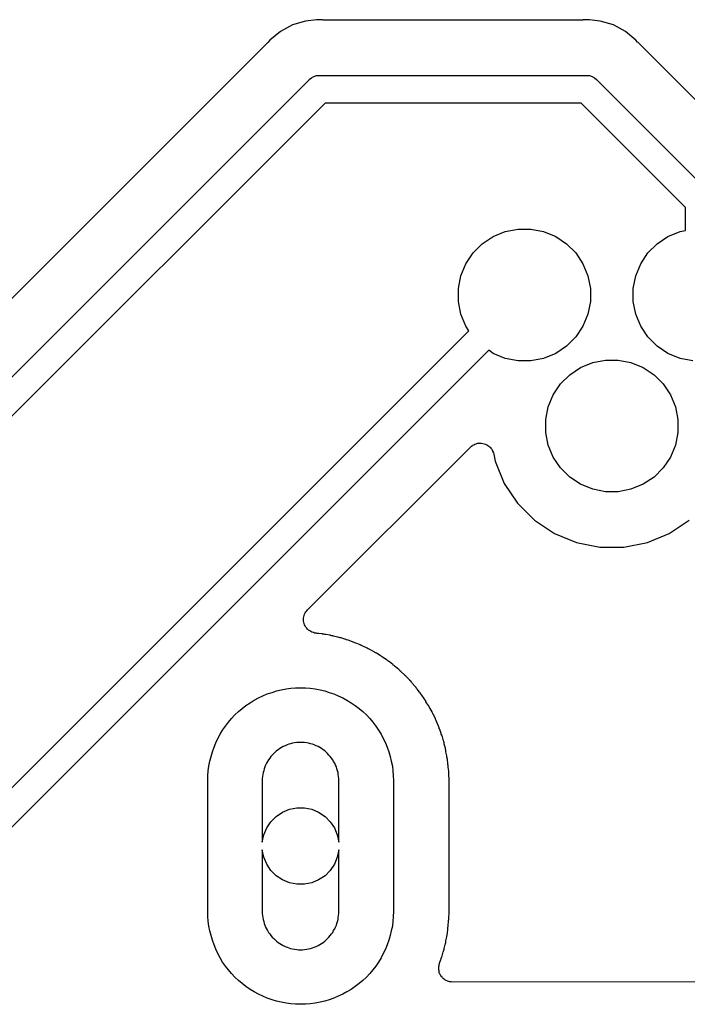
# Model space of a CAD drawing. Extents: x 2.6 to 14.5, y -8.4 to -1.4.
# Tile 28 of 43: x 11.755 to 11.996, y -8.407 to -8.052. Entities that reach past the tile are written whole.
import ezdxf

# ---------------------------------------------------------------- set-up
doc = ezdxf.new("R2010")
doc.units = 0
doc.header["$MEASUREMENT"] = 0
doc.layers.add('BLACK', color=7, linetype='CONTINUOUS')

msp = doc.modelspace()

# ---------------------------------------------------------------- linework, layer by layer
at = {"layer": 'BLACK', "linetype": 'CONTINUOUS'}
for p, q in [((11.8581, -8.05236), (11.8534, -8.05379)), ((11.862, -8.05198), (11.8581, -8.05236)), ((11.863, -8.05188), (11.862, -8.05198)), ((11.862, -8.05198), (11.862, -8.05198)), ((11.864, -8.05198), (11.863, -8.05188)), ((11.8642, -8.05198), (11.864, -8.05198)), ((11.8644, -8.052), (11.8642, -8.05198)), ((11.8645, -8.052), (11.8644, -8.052)), ((11.958, -8.052), (11.8645, -8.052)), ((11.9582, -8.05198), (11.958, -8.052)), ((11.9584, -8.05198), (11.9582, -8.05198)), ((11.9585, -8.05198), (11.9584, -8.05198)), ((11.9594, -8.05188), (11.9585, -8.05198)), ((11.9604, -8.05198), (11.9594, -8.05188)), ((11.9643, -8.05236), (11.9604, -8.05198)), ((11.9604, -8.05198), (11.9604, -8.05198)), ((11.9691, -8.05379), (11.9643, -8.05236)), ((11.849, -8.05611), (11.8452, -8.05924)), ((11.8534, -8.05379), (11.849, -8.05611)), ((11.9734, -8.05611), (11.9691, -8.05379)), ((11.9772, -8.05924), (11.9734, -8.05611)), ((11.8452, -8.05924), (11.8446, -8.06)), ((11.9778, -8.06), (11.9772, -8.05924)), ((11.8443, -8.06036), (11.5641, -8.34054)), ((11.8444, -8.0602), (11.8443, -8.06036)), ((11.8446, -8.06005), (11.8444, -8.0602)), ((11.8446, -8.06), (11.8446, -8.06005)), ((11.978, -8.06015), (11.9778, -8.06)), ((11.9781, -8.06031), (11.978, -8.06015)), ((11.9782, -8.06036), (11.9781, -8.06031)), ((12.0166, -8.09883), (11.9782, -8.06036)), ((11.5709, -8.362), (11.8593, -8.07364)), ((11.8593, -8.07364), (11.8594, -8.07345)), ((11.8594, -8.07345), (11.8602, -8.07282)), ((11.8602, -8.07282), (11.8611, -8.07236)), ((11.8611, -8.07236), (11.862, -8.07207)), ((11.862, -8.07207), (11.863, -8.07198)), ((11.863, -8.07198), (11.8632, -8.072)), ((11.8632, -8.072), (11.9592, -8.072)), ((11.9592, -8.072), (11.9594, -8.07198)), ((11.9594, -8.07198), (11.9597, -8.072)), ((11.9597, -8.072), (11.9604, -8.07207)), ((11.9604, -8.07207), (11.9614, -8.07236)), ((11.9614, -8.07236), (11.9622, -8.07282)), ((11.9622, -8.07282), (11.963, -8.07345)), ((11.963, -8.07345), (11.9632, -8.07364)), ((11.9632, -8.07364), (12.0034, -8.11384)), ((11.8651, -8.082), (11.5767, -8.37036)), ((11.9574, -8.082), (11.8651, -8.082)), ((11.995, -8.11962), (11.9574, -8.082)), ((11.995, -8.12793), (11.995, -8.11962)), ((11.9218, -8.13271), (11.9257, -8.13011)), ((11.9257, -8.13011), (11.9301, -8.12832)), ((11.9301, -8.12832), (11.9347, -8.1274)), ((11.9347, -8.1274), (11.9393, -8.1274)), ((11.9393, -8.1274), (11.9439, -8.12832)), ((11.9439, -8.12832), (11.9483, -8.13011)), ((11.9483, -8.13011), (11.9522, -8.13271)), ((11.9848, -8.13271), (11.9887, -8.13011)), ((11.9887, -8.13011), (11.9931, -8.12832)), ((11.9931, -8.12832), (11.995, -8.12793)), ((11.9185, -8.13602), (11.9218, -8.13271)), ((11.9522, -8.13271), (11.9555, -8.13602)), ((11.9815, -8.13602), (11.9848, -8.13271)), ((11.9159, -8.13992), (11.9185, -8.13602)), ((11.9555, -8.13602), (11.9581, -8.13992)), ((11.9789, -8.13992), (11.9815, -8.13602)), ((11.9141, -8.14424), (11.9159, -8.13992)), ((11.9581, -8.13992), (11.9599, -8.14424)), ((11.9771, -8.14424), (11.9789, -8.13992)), ((11.9132, -8.14884), (11.9141, -8.14424)), ((11.9599, -8.14424), (11.9608, -8.14884)), ((11.9762, -8.14884), (11.9771, -8.14424)), ((11.9132, -8.15352), (11.9132, -8.14884)), ((11.9608, -8.14884), (11.9608, -8.15352)), ((11.9762, -8.15352), (11.9762, -8.14884)), ((11.9141, -8.15812), (11.9132, -8.15352)), ((11.9608, -8.15352), (11.9599, -8.15812)), ((11.9771, -8.15812), (11.9762, -8.15352)), ((11.9159, -8.16244), (11.9141, -8.15812)), ((11.9599, -8.15812), (11.9581, -8.16244)), ((11.9789, -8.16244), (11.9771, -8.15812)), ((11.917, -8.16409), (11.9159, -8.16244)), ((11.9581, -8.16244), (11.9555, -8.16634)), ((11.9815, -8.16634), (11.9789, -8.16244)), ((11.6851, -8.39602), (11.917, -8.16409)), ((11.9522, -8.16965), (11.9483, -8.17225)), ((11.9555, -8.16634), (11.9522, -8.16965)), ((11.9848, -8.16965), (11.9815, -8.16634)), ((11.9887, -8.17225), (11.9848, -8.16965)), ((11.9241, -8.17116), (11.6909, -8.40438)), ((11.9257, -8.17225), (11.9241, -8.17116)), ((11.9301, -8.17405), (11.9257, -8.17225)), ((11.9483, -8.17225), (11.9439, -8.17405)), ((11.9931, -8.17405), (11.9887, -8.17225)), ((11.9347, -8.17496), (11.9301, -8.17405)), ((11.9393, -8.17496), (11.9347, -8.17496)), ((11.9439, -8.17405), (11.9393, -8.17496)), ((11.9572, -8.17735), (11.9616, -8.17556)), ((11.9616, -8.17556), (11.9662, -8.17465)), ((11.9662, -8.17465), (11.9708, -8.17465)), ((11.9708, -8.17465), (11.9754, -8.17556)), ((11.9754, -8.17556), (11.9798, -8.17735)), ((11.9977, -8.17496), (11.9931, -8.17405)), ((11.95, -8.18327), (11.9533, -8.17995)), ((11.9533, -8.17995), (11.9572, -8.17735)), ((11.9798, -8.17735), (11.9837, -8.17995)), ((11.9837, -8.17995), (11.987, -8.18327)), ((11.9474, -8.18716), (11.95, -8.18327)), ((11.987, -8.18327), (11.9896, -8.18716)), ((11.9456, -8.19149), (11.9474, -8.18716)), ((11.9896, -8.18716), (11.9914, -8.19149)), ((11.9447, -8.19608), (11.9456, -8.19149)), ((11.9914, -8.19149), (11.9923, -8.19608)), ((11.9447, -8.20077), (11.9447, -8.19608)), ((11.9923, -8.19608), (11.9923, -8.20077)), ((11.9456, -8.20536), (11.9447, -8.20077)), ((11.9923, -8.20077), (11.9914, -8.20536)), ((11.9183, -8.20543), (11.9187, -8.2052)), ((11.9187, -8.2052), (11.9191, -8.20499)), ((11.9191, -8.20498), (11.9196, -8.20484)), ((11.9191, -8.20499), (11.9191, -8.20498)), ((11.9191, -8.20498), (11.9191, -8.20498)), ((11.9196, -8.20484), (11.9201, -8.20471)), ((11.9201, -8.20471), (11.9205, -8.20466)), ((11.9201, -8.20471), (11.9201, -8.20471)), ((11.9201, -8.20471), (11.9201, -8.20471)), ((11.9205, -8.20466), (11.921, -8.20462)), ((11.921, -8.20462), (11.921, -8.20462)), ((11.921, -8.20462), (11.921, -8.20462)), ((11.921, -8.20462), (11.9215, -8.20467)), ((11.9215, -8.20467), (11.922, -8.20472)), ((11.922, -8.20472), (11.922, -8.20472)), ((11.922, -8.20472), (11.922, -8.20473)), ((11.922, -8.20473), (11.9225, -8.20487)), ((11.9225, -8.20487), (11.9229, -8.20501)), ((11.9229, -8.20501), (11.9229, -8.20501)), ((11.9229, -8.20501), (11.9229, -8.20502)), ((11.9229, -8.20502), (11.9234, -8.20524)), ((11.9234, -8.20524), (11.9238, -8.20547)), ((11.8588, -8.26472), (11.9175, -8.20608)), ((11.9175, -8.20604), (11.9179, -8.20573)), ((11.9175, -8.20605), (11.9175, -8.20604)), ((11.9175, -8.20608), (11.9175, -8.20605)), ((11.9175, -8.20605), (11.9175, -8.20605)), ((11.9175, -8.20605), (11.9175, -8.20605)), ((11.9179, -8.20573), (11.9183, -8.20544)), ((11.9183, -8.20544), (11.9183, -8.20543)), ((11.9183, -8.20543), (11.9183, -8.20543)), ((11.9238, -8.20547), (11.9238, -8.20548)), ((11.9238, -8.20548), (11.9238, -8.20548)), ((11.9238, -8.20548), (11.9242, -8.20578)), ((11.9242, -8.20578), (11.9245, -8.20609)), ((11.9245, -8.20609), (11.9245, -8.2061)), ((11.9245, -8.2061), (11.9246, -8.20611)), ((11.9246, -8.20611), (11.9249, -8.20648)), ((11.9249, -8.20648), (11.9252, -8.20685)), ((11.9252, -8.20685), (11.9252, -8.20686)), ((11.9252, -8.20686), (11.9252, -8.20687)), ((11.9252, -8.20687), (11.9254, -8.20729)), ((11.9254, -8.20729), (11.9256, -8.20771)), ((11.9256, -8.20771), (11.9256, -8.20772)), ((11.9256, -8.20772), (11.9256, -8.20773)), ((11.9256, -8.20773), (11.9258, -8.20818)), ((11.9258, -8.20818), (11.9259, -8.20864)), ((11.9259, -8.20864), (11.9264, -8.2112)), ((11.9474, -8.20969), (11.9456, -8.20536)), ((11.9914, -8.20536), (11.9896, -8.20969)), ((11.9264, -8.2112), (11.9297, -8.21916)), ((11.95, -8.21358), (11.9474, -8.20969)), ((11.9896, -8.20969), (11.987, -8.21358)), ((11.9533, -8.2169), (11.95, -8.21358)), ((11.987, -8.21358), (11.9837, -8.2169)), ((11.9297, -8.21916), (11.9345, -8.22633)), ((11.9572, -8.2195), (11.9533, -8.2169)), ((11.9616, -8.22129), (11.9572, -8.2195)), ((11.9798, -8.2195), (11.9754, -8.22129)), ((11.9837, -8.2169), (11.9798, -8.2195)), ((11.9662, -8.2222), (11.9616, -8.22129)), ((11.9708, -8.2222), (11.9662, -8.2222)), ((11.9754, -8.22129), (11.9708, -8.2222)), ((11.9345, -8.22633), (11.9406, -8.23243)), ((11.9406, -8.23243), (11.9478, -8.23722)), ((11.9892, -8.23722), (11.9964, -8.23243)), ((11.9478, -8.23722), (11.9557, -8.24052)), ((11.9813, -8.24052), (11.9892, -8.23722)), ((11.9557, -8.24052), (11.9642, -8.2422)), ((11.9728, -8.2422), (11.9813, -8.24052)), ((11.9642, -8.2422), (11.9728, -8.2422)), ((11.858, -8.26591), (11.8582, -8.26548)), ((11.8582, -8.26547), (11.8585, -8.26509)), ((11.8582, -8.26548), (11.8582, -8.26547)), ((11.8582, -8.26547), (11.8582, -8.26547)), ((11.8585, -8.26509), (11.8588, -8.26472)), ((11.8588, -8.26472), (11.8588, -8.26472)), ((11.8588, -8.26472), (11.8588, -8.26472)), ((11.8574, -8.26773), (11.8575, -8.26727)), ((11.8574, -8.26823), (11.8574, -8.26773)), ((11.8574, -8.26824), (11.8574, -8.26823)), ((11.8574, -8.26872), (11.8574, -8.26824)), ((11.8574, -8.26824), (11.8574, -8.26824)), ((11.8575, -8.26921), (11.8574, -8.26872)), ((11.8575, -8.26726), (11.8576, -8.2668)), ((11.8575, -8.26727), (11.8575, -8.26726)), ((11.8575, -8.26727), (11.8575, -8.26727)), ((11.8576, -8.26968), (11.8575, -8.26921)), ((11.8575, -8.26921), (11.8575, -8.26921)), ((11.8575, -8.26921), (11.8575, -8.26921)), ((11.8576, -8.2668), (11.8577, -8.26634)), ((11.8577, -8.26633), (11.858, -8.26591)), ((11.8577, -8.26634), (11.8577, -8.26633)), ((11.8577, -8.26633), (11.8577, -8.26633)), ((11.8577, -8.27014), (11.8576, -8.26968)), ((11.8577, -8.27015), (11.8577, -8.27014)), ((11.8577, -8.27014), (11.8577, -8.27014)), ((11.858, -8.27057), (11.8577, -8.27015)), ((11.8582, -8.271), (11.858, -8.27057)), ((11.8582, -8.27101), (11.8582, -8.271)), ((11.8585, -8.27138), (11.8582, -8.27101)), ((11.8582, -8.27101), (11.8582, -8.27101)), ((11.8588, -8.27176), (11.8585, -8.27138)), ((11.8588, -8.27177), (11.8588, -8.27176)), ((11.8588, -8.27176), (11.8588, -8.27176)), ((11.8592, -8.27208), (11.8588, -8.27177)), ((11.8596, -8.27239), (11.8592, -8.27208)), ((11.86, -8.27263), (11.8596, -8.27239)), ((11.8596, -8.27239), (11.8596, -8.27239)), ((11.8596, -8.27239), (11.8596, -8.27239)), ((11.8604, -8.27285), (11.86, -8.27263)), ((11.8604, -8.27286), (11.8604, -8.27285)), ((11.8604, -8.27285), (11.8604, -8.27285)), ((11.8609, -8.27301), (11.8604, -8.27286)), ((11.8613, -8.27315), (11.8609, -8.27301)), ((11.8614, -8.27316), (11.8613, -8.27315)), ((11.8613, -8.27315), (11.8613, -8.27315)), ((11.8613, -8.27315), (11.8613, -8.27315)), ((11.8616, -8.2732), (11.8614, -8.27316)), ((11.862, -8.27324), (11.8616, -8.2732)), ((11.8623, -8.27329), (11.862, -8.27324)), ((11.8624, -8.27329), (11.8623, -8.27329)), ((11.8627, -8.2733), (11.8624, -8.27329)), ((11.8641, -8.27349), (11.8627, -8.2733)), ((11.8642, -8.2735), (11.8641, -8.27349)), ((11.8644, -8.27355), (11.8642, -8.2735)), ((11.8648, -8.27361), (11.8644, -8.27355)), ((11.8651, -8.27368), (11.8648, -8.27361)), ((11.8652, -8.27368), (11.8651, -8.27368)), ((11.8654, -8.2737), (11.8652, -8.27368)), ((11.8669, -8.27397), (11.8654, -8.2737)), ((11.867, -8.27399), (11.8669, -8.27397)), ((11.8672, -8.27405), (11.867, -8.27399)), ((11.8675, -8.27412), (11.8672, -8.27405)), ((11.8679, -8.27421), (11.8675, -8.27412)), ((11.8679, -8.27422), (11.8679, -8.27421)), ((11.8682, -8.27425), (11.8679, -8.27422)), ((11.8696, -8.2746), (11.8682, -8.27425)), ((11.8697, -8.27462), (11.8696, -8.2746)), ((11.8699, -8.27469), (11.8697, -8.27462)), ((11.8702, -8.27478), (11.8699, -8.27469)), ((11.8706, -8.27489), (11.8702, -8.27478)), ((11.8706, -8.2749), (11.8706, -8.27489)), ((11.8709, -8.27494), (11.8706, -8.2749)), ((11.8723, -8.27537), (11.8709, -8.27494)), ((11.8724, -8.27539), (11.8723, -8.27537)), ((11.8726, -8.27547), (11.8724, -8.27539)), ((11.8729, -8.27558), (11.8726, -8.27547)), ((11.8733, -8.2757), (11.8729, -8.27558)), ((11.8733, -8.27572), (11.8733, -8.2757)), ((11.8735, -8.27578), (11.8733, -8.27572)), ((11.875, -8.27628), (11.8735, -8.27578)), ((11.875, -8.2763), (11.875, -8.27628)), ((11.8752, -8.2764), (11.875, -8.2763)), ((11.8756, -8.27652), (11.8752, -8.2764)), ((11.8759, -8.27666), (11.8756, -8.27652)), ((11.8759, -8.27668), (11.8759, -8.27666)), ((11.8762, -8.27675), (11.8759, -8.27668)), ((11.8775, -8.27732), (11.8762, -8.27675)), ((11.8776, -8.27735), (11.8775, -8.27732)), ((11.8778, -8.27745), (11.8776, -8.27735)), ((11.8781, -8.27759), (11.8778, -8.27745)), ((11.8785, -8.27775), (11.8781, -8.27759)), ((11.8785, -8.27778), (11.8785, -8.27775)), ((11.8787, -8.27786), (11.8785, -8.27778)), ((11.8801, -8.2785), (11.8787, -8.27786)), ((11.8801, -8.27853), (11.8801, -8.2785)), ((11.8803, -8.27865), (11.8801, -8.27853)), ((11.8807, -8.2788), (11.8803, -8.27865)), ((11.881, -8.27898), (11.8807, -8.2788)), ((11.881, -8.27901), (11.881, -8.27898)), ((11.8813, -8.2791), (11.881, -8.27901)), ((11.8826, -8.27981), (11.8813, -8.2791)), ((11.8826, -8.27984), (11.8826, -8.27981)), ((11.8828, -8.27997), (11.8826, -8.27984)), ((11.8831, -8.28014), (11.8828, -8.27997)), ((11.8834, -8.28034), (11.8831, -8.28014)), ((11.8835, -8.28037), (11.8834, -8.28034)), ((11.8837, -8.28047), (11.8835, -8.28037)), ((11.885, -8.28125), (11.8837, -8.28047)), ((11.885, -8.28129), (11.885, -8.28125)), ((11.8852, -8.28142), (11.885, -8.28129)), ((11.8855, -8.28161), (11.8852, -8.28142)), ((11.8858, -8.28182), (11.8855, -8.28161)), ((11.8858, -8.28185), (11.8858, -8.28182)), ((11.8861, -8.28197), (11.8858, -8.28185)), ((11.8873, -8.28281), (11.8861, -8.28197)), ((11.8873, -8.28285), (11.8873, -8.28281)), ((11.8875, -8.28299), (11.8873, -8.28285)), ((11.8878, -8.2832), (11.8875, -8.28299)), ((11.8881, -8.28342), (11.8878, -8.2832)), ((11.8881, -8.28346), (11.8881, -8.28342)), ((11.8883, -8.28358), (11.8881, -8.28346)), ((11.8895, -8.28449), (11.8883, -8.28358)), ((11.8896, -8.28453), (11.8895, -8.28449)), ((11.8897, -8.28469), (11.8896, -8.28453)), ((11.89, -8.28491), (11.8897, -8.28469)), ((11.8903, -8.28514), (11.89, -8.28491)), ((11.8903, -8.28518), (11.8903, -8.28514)), ((11.8905, -8.28532), (11.8903, -8.28518)), ((11.8917, -8.28628), (11.8905, -8.28532)), ((11.8917, -8.28633), (11.8917, -8.28628)), ((11.8919, -8.28649), (11.8917, -8.28633)), ((11.8921, -8.28673), (11.8919, -8.28649)), ((11.8924, -8.28698), (11.8921, -8.28673)), ((11.8925, -8.28702), (11.8924, -8.28698)), ((11.8926, -8.28717), (11.8925, -8.28702)), ((11.8937, -8.2882), (11.8926, -8.28717)), ((11.8938, -8.28824), (11.8937, -8.2882)), ((11.8939, -8.28841), (11.8938, -8.28824)), ((11.8942, -8.28866), (11.8939, -8.28841)), ((11.8944, -8.28892), (11.8942, -8.28866)), ((11.8945, -8.28897), (11.8944, -8.28892)), ((11.8946, -8.28912), (11.8945, -8.28897)), ((11.8957, -8.2902), (11.8946, -8.28912)), ((11.8957, -8.29026), (11.8957, -8.2902)), ((11.8958, -8.29043), (11.8957, -8.29026)), ((11.8961, -8.29069), (11.8958, -8.29043)), ((11.846, -8.29455), (11.8476, -8.29405)), ((11.8476, -8.29405), (11.8493, -8.29364)), ((11.8476, -8.29405), (11.8476, -8.29405)), ((11.8493, -8.29364), (11.8511, -8.29332)), ((11.8493, -8.29364), (11.8493, -8.29364)), ((11.8493, -8.29364), (11.8493, -8.29364)), ((11.8511, -8.29332), (11.8528, -8.29309)), ((11.8511, -8.29332), (11.8511, -8.29332)), ((11.8528, -8.29309), (11.8545, -8.29296)), ((11.8528, -8.29309), (11.8528, -8.29309)), ((11.8545, -8.29296), (11.8563, -8.29291)), ((11.8545, -8.29296), (11.8545, -8.29296)), ((11.8563, -8.29291), (11.8563, -8.29291)), ((11.8563, -8.29291), (11.8581, -8.29296)), ((11.8581, -8.29296), (11.8581, -8.29296)), ((11.8581, -8.29296), (11.8598, -8.29309)), ((11.8598, -8.29309), (11.8598, -8.29309)), ((11.8598, -8.29309), (11.8615, -8.29332)), ((11.8615, -8.29332), (11.8615, -8.29332)), ((11.8615, -8.29332), (11.8615, -8.29332)), ((11.8615, -8.29332), (11.8633, -8.29364)), ((11.8633, -8.29364), (11.8633, -8.29364)), ((11.8633, -8.29364), (11.865, -8.29405)), ((11.865, -8.29405), (11.865, -8.29405)), ((11.865, -8.29405), (11.865, -8.29405)), ((11.865, -8.29405), (11.8666, -8.29455)), ((11.8963, -8.29097), (11.8961, -8.29069)), ((11.8964, -8.29102), (11.8963, -8.29097)), ((11.8965, -8.29118), (11.8964, -8.29102)), ((11.8975, -8.29231), (11.8965, -8.29118)), ((11.8975, -8.29237), (11.8975, -8.29231)), ((11.8977, -8.29255), (11.8975, -8.29237)), ((11.8979, -8.29282), (11.8977, -8.29255)), ((11.8981, -8.29311), (11.8979, -8.29282)), ((11.8982, -8.29316), (11.8981, -8.29311)), ((11.8983, -8.29334), (11.8982, -8.29316)), ((11.8992, -8.29451), (11.8983, -8.29334)), ((11.8381, -8.29831), (11.8396, -8.2974)), ((11.8396, -8.2974), (11.8411, -8.29656)), ((11.8396, -8.2974), (11.8396, -8.2974)), ((11.8396, -8.2974), (11.8396, -8.2974)), ((11.8411, -8.29656), (11.8427, -8.2958)), ((11.8411, -8.29656), (11.8411, -8.29656)), ((11.8411, -8.29656), (11.8411, -8.29656)), ((11.8427, -8.2958), (11.8443, -8.29513)), ((11.8427, -8.2958), (11.8427, -8.2958)), ((11.8427, -8.2958), (11.8427, -8.2958)), ((11.8443, -8.29513), (11.846, -8.29455)), ((11.8443, -8.29513), (11.8443, -8.29513)), ((11.8443, -8.29513), (11.8443, -8.29513)), ((11.846, -8.29455), (11.846, -8.29455)), ((11.846, -8.29455), (11.846, -8.29455)), ((11.8666, -8.29455), (11.8666, -8.29455)), ((11.8666, -8.29455), (11.8666, -8.29455)), ((11.8666, -8.29455), (11.8683, -8.29513)), ((11.8683, -8.29513), (11.8683, -8.29513)), ((11.8683, -8.29513), (11.8683, -8.29513)), ((11.8683, -8.29513), (11.8699, -8.2958)), ((11.8699, -8.2958), (11.8699, -8.2958)), ((11.8699, -8.2958), (11.8699, -8.2958)), ((11.8699, -8.2958), (11.8699, -8.2958)), ((11.8699, -8.2958), (11.8715, -8.29656)), ((11.8715, -8.29656), (11.8715, -8.29656)), ((11.8715, -8.29656), (11.873, -8.2974)), ((11.873, -8.2974), (11.873, -8.2974)), ((11.873, -8.2974), (11.8745, -8.29831)), ((11.8993, -8.29457), (11.8992, -8.29451)), ((11.8994, -8.29476), (11.8993, -8.29457)), ((11.8996, -8.29505), (11.8994, -8.29476)), ((11.8998, -8.29535), (11.8996, -8.29505)), ((11.8998, -8.2954), (11.8998, -8.29535)), ((11.9, -8.29558), (11.8998, -8.2954)), ((11.9008, -8.29681), (11.9, -8.29558)), ((11.9009, -8.29687), (11.9008, -8.29681)), ((11.901, -8.29706), (11.9009, -8.29687)), ((11.9012, -8.29736), (11.901, -8.29706)), ((11.9014, -8.29766), (11.9012, -8.29736)), ((11.9014, -8.29772), (11.9014, -8.29766)), ((11.8339, -8.30151), (11.8352, -8.30037)), ((11.8352, -8.30037), (11.8366, -8.2993)), ((11.8352, -8.30037), (11.8352, -8.30037)), ((11.8352, -8.30037), (11.8352, -8.30037)), ((11.8366, -8.2993), (11.8381, -8.29831)), ((11.8366, -8.2993), (11.8366, -8.2993)), ((11.8366, -8.2993), (11.8366, -8.2993)), ((11.8381, -8.29831), (11.8381, -8.29831)), ((11.8745, -8.29831), (11.8745, -8.29831)), ((11.8745, -8.29831), (11.8745, -8.29831)), ((11.8745, -8.29831), (11.8745, -8.29831)), ((11.8745, -8.29831), (11.876, -8.2993)), ((11.876, -8.2993), (11.876, -8.2993)), ((11.876, -8.2993), (11.876, -8.2993)), ((11.876, -8.2993), (11.876, -8.2993)), ((11.876, -8.2993), (11.876, -8.2993)), ((11.876, -8.2993), (11.8774, -8.30037)), ((11.8774, -8.30037), (11.8774, -8.30037)), ((11.8774, -8.30037), (11.8787, -8.30151)), ((11.9015, -8.29791), (11.9014, -8.29772)), ((11.9023, -8.29918), (11.9015, -8.29791)), ((11.9024, -8.29924), (11.9023, -8.29918)), ((11.9025, -8.29944), (11.9024, -8.29924)), ((11.9026, -8.29975), (11.9025, -8.29944)), ((11.9028, -8.30006), (11.9026, -8.29975)), ((11.9028, -8.30012), (11.9028, -8.30006)), ((11.903, -8.30032), (11.9028, -8.30012)), ((11.9037, -8.30163), (11.903, -8.30032)), ((11.8303, -8.30532), (11.8314, -8.30398)), ((11.8314, -8.30398), (11.8326, -8.30271)), ((11.8314, -8.30398), (11.8314, -8.30398)), ((11.8314, -8.30398), (11.8314, -8.30398)), ((11.8326, -8.30271), (11.8339, -8.30151)), ((11.8326, -8.30271), (11.8326, -8.30271)), ((11.8326, -8.30271), (11.8326, -8.30271)), ((11.8339, -8.30151), (11.8339, -8.30151)), ((11.8339, -8.30151), (11.8339, -8.30151)), ((11.8787, -8.30151), (11.8787, -8.30151)), ((11.8787, -8.30151), (11.88, -8.30271)), ((11.88, -8.30271), (11.88, -8.30271)), ((11.88, -8.30271), (11.88, -8.30271)), ((11.88, -8.30271), (11.8812, -8.30398)), ((11.8812, -8.30398), (11.8812, -8.30398)), ((11.8812, -8.30398), (11.8812, -8.30398)), ((11.8812, -8.30398), (11.8812, -8.30398)), ((11.8812, -8.30398), (11.8812, -8.30398)), ((11.8812, -8.30398), (11.8823, -8.30532)), ((11.9037, -8.30169), (11.9037, -8.30163)), ((11.9038, -8.30189), (11.9037, -8.30169)), ((11.904, -8.30221), (11.9038, -8.30189)), ((11.9041, -8.30253), (11.904, -8.30221)), ((11.9042, -8.30259), (11.9041, -8.30253)), ((11.9043, -8.30279), (11.9042, -8.30259)), ((11.9049, -8.30414), (11.9043, -8.30279)), ((11.9049, -8.3042), (11.9049, -8.30414)), ((11.905, -8.30441), (11.9049, -8.3042)), ((11.9052, -8.30473), (11.905, -8.30441)), ((11.9053, -8.30507), (11.9052, -8.30473)), ((11.8273, -8.30964), (11.8282, -8.30815)), ((11.8282, -8.30815), (11.8292, -8.30671)), ((11.8282, -8.30815), (11.8282, -8.30815)), ((11.8292, -8.30671), (11.8303, -8.30532)), ((11.8292, -8.30671), (11.8292, -8.30671)), ((11.8292, -8.30671), (11.8292, -8.30671)), ((11.8303, -8.30532), (11.8303, -8.30532)), ((11.8823, -8.30532), (11.8823, -8.30532)), ((11.8823, -8.30532), (11.8823, -8.30532)), ((11.8823, -8.30532), (11.8834, -8.30671)), ((11.8834, -8.30671), (11.8834, -8.30671)), ((11.8834, -8.30671), (11.8834, -8.30671)), ((11.8834, -8.30671), (11.8844, -8.30815)), ((11.8844, -8.30815), (11.8844, -8.30815)), ((11.8844, -8.30815), (11.8853, -8.30964)), ((11.9053, -8.30513), (11.9053, -8.30507)), ((11.9054, -8.30534), (11.9053, -8.30513)), ((11.906, -8.30671), (11.9054, -8.30534)), ((11.906, -8.30678), (11.906, -8.30671)), ((11.9061, -8.30699), (11.906, -8.30678)), ((11.9062, -8.30732), (11.9061, -8.30699)), ((11.9063, -8.30766), (11.9062, -8.30732)), ((11.9064, -8.30772), (11.9063, -8.30766)), ((11.9065, -8.30794), (11.9064, -8.30772)), ((11.907, -8.30934), (11.9065, -8.30794)), ((11.8257, -8.31277), (11.8265, -8.31118)), ((11.8265, -8.31118), (11.8273, -8.30964)), ((11.8265, -8.31118), (11.8265, -8.31118)), ((11.8273, -8.30964), (11.8273, -8.30964)), ((11.8273, -8.30964), (11.8273, -8.30964)), ((11.8853, -8.30964), (11.8853, -8.30964)), ((11.8853, -8.30964), (11.8853, -8.30964)), ((11.8853, -8.30964), (11.8861, -8.31118)), ((11.8861, -8.31118), (11.8861, -8.31118)), ((11.8861, -8.31118), (11.8861, -8.31118)), ((11.8861, -8.31118), (11.8869, -8.31277)), ((11.907, -8.30941), (11.907, -8.30934)), ((11.907, -8.30962), (11.907, -8.30941)), ((11.9072, -8.30996), (11.907, -8.30962)), ((11.9073, -8.31031), (11.9072, -8.30996)), ((11.9073, -8.31037), (11.9073, -8.31031)), ((11.9074, -8.31059), (11.9073, -8.31037)), ((11.9078, -8.31202), (11.9074, -8.31059)), ((11.8245, -8.31604), (11.8251, -8.31438)), ((11.8251, -8.31438), (11.8257, -8.31277)), ((11.8251, -8.31438), (11.8251, -8.31438)), ((11.8251, -8.31438), (11.8251, -8.31438)), ((11.8257, -8.31277), (11.8257, -8.31277)), ((11.8257, -8.31277), (11.8257, -8.31277)), ((11.8482, -8.31523), (11.8476, -8.31567)), ((11.8488, -8.31482), (11.8482, -8.31523)), ((11.8482, -8.31523), (11.8482, -8.31523)), ((11.8494, -8.31445), (11.8488, -8.31482)), ((11.8488, -8.31482), (11.8488, -8.31482)), ((11.85, -8.3141), (11.8494, -8.31445)), ((11.8507, -8.31379), (11.85, -8.3141)), ((11.85, -8.3141), (11.85, -8.3141)), ((11.85, -8.3141), (11.85, -8.3141)), ((11.8514, -8.31352), (11.8507, -8.31379)), ((11.8507, -8.31379), (11.8507, -8.31379)), ((11.8507, -8.31379), (11.8507, -8.31379)), ((11.852, -8.31327), (11.8514, -8.31352)), ((11.8527, -8.31307), (11.852, -8.31327)), ((11.8534, -8.3129), (11.8527, -8.31307)), ((11.8541, -8.31277), (11.8534, -8.3129)), ((11.8534, -8.3129), (11.8534, -8.3129)), ((11.8549, -8.31268), (11.8541, -8.31277)), ((11.8541, -8.31277), (11.8541, -8.31277)), ((11.8556, -8.31262), (11.8549, -8.31268)), ((11.8549, -8.31268), (11.8549, -8.31268)), ((11.8563, -8.3126), (11.8556, -8.31262)), ((11.857, -8.31262), (11.8563, -8.3126)), ((11.8577, -8.31268), (11.857, -8.31262)), ((11.857, -8.31262), (11.857, -8.31262)), ((11.8585, -8.31277), (11.8577, -8.31268)), ((11.8592, -8.3129), (11.8585, -8.31277)), ((11.8585, -8.31277), (11.8585, -8.31277)), ((11.8599, -8.31307), (11.8592, -8.3129)), ((11.8592, -8.3129), (11.8592, -8.3129)), ((11.8606, -8.31327), (11.8599, -8.31307)), ((11.8599, -8.31307), (11.8599, -8.31307)), ((11.8612, -8.31352), (11.8606, -8.31327)), ((11.8606, -8.31327), (11.8606, -8.31327)), ((11.8619, -8.31379), (11.8612, -8.31352)), ((11.8612, -8.31352), (11.8612, -8.31352)), ((11.8626, -8.3141), (11.8619, -8.31379)), ((11.8619, -8.31379), (11.8619, -8.31379)), ((11.8632, -8.31445), (11.8626, -8.3141)), ((11.8638, -8.31482), (11.8632, -8.31445)), ((11.8644, -8.31523), (11.8638, -8.31482)), ((11.8638, -8.31482), (11.8638, -8.31482)), ((11.8638, -8.31482), (11.8638, -8.31482)), ((11.865, -8.31567), (11.8644, -8.31523)), ((11.8644, -8.31523), (11.8644, -8.31523)), ((11.8644, -8.31523), (11.8644, -8.31523)), ((11.8869, -8.31277), (11.8869, -8.31277)), ((11.8869, -8.31277), (11.8869, -8.31277)), ((11.8869, -8.31277), (11.8875, -8.31438)), ((11.8875, -8.31438), (11.8875, -8.31438)), ((11.8875, -8.31438), (11.8881, -8.31604)), ((11.9078, -8.31209), (11.9078, -8.31202)), ((11.9079, -8.3123), (11.9078, -8.31209)), ((11.908, -8.31265), (11.9079, -8.3123)), ((11.908, -8.313), (11.908, -8.31265)), ((11.9081, -8.31306), (11.908, -8.313)), ((11.9081, -8.31329), (11.9081, -8.31306)), ((11.9085, -8.31473), (11.9081, -8.31329)), ((11.9085, -8.3148), (11.9085, -8.31473)), ((11.9085, -8.31502), (11.9085, -8.3148)), ((11.9086, -8.31537), (11.9085, -8.31502)), ((11.9087, -8.31572), (11.9086, -8.31537)), ((11.8236, -8.31942), (11.824, -8.31772)), ((11.824, -8.31772), (11.8245, -8.31604)), ((11.824, -8.31772), (11.824, -8.31772)), ((11.824, -8.31772), (11.824, -8.31772)), ((11.8245, -8.31604), (11.8245, -8.31604)), ((11.8245, -8.31604), (11.8245, -8.31604)), ((11.8447, -8.31887), (11.8444, -8.31949)), ((11.8452, -8.31828), (11.8447, -8.31887)), ((11.8447, -8.31887), (11.8447, -8.31887)), ((11.8456, -8.31771), (11.8452, -8.31828)), ((11.8461, -8.31716), (11.8456, -8.31771)), ((11.8456, -8.31771), (11.8456, -8.31771)), ((11.8466, -8.31664), (11.8461, -8.31716)), ((11.8461, -8.31716), (11.8461, -8.31716)), ((11.8461, -8.31716), (11.8461, -8.31716)), ((11.8471, -8.31614), (11.8466, -8.31664)), ((11.8466, -8.31664), (11.8466, -8.31664)), ((11.8466, -8.31664), (11.8466, -8.31664)), ((11.8476, -8.31567), (11.8471, -8.31614)), ((11.8471, -8.31614), (11.8471, -8.31614)), ((11.8476, -8.31567), (11.8476, -8.31567)), ((11.8655, -8.31614), (11.865, -8.31567)), ((11.866, -8.31664), (11.8655, -8.31614)), ((11.8655, -8.31614), (11.8655, -8.31614)), ((11.8655, -8.31614), (11.8655, -8.31614)), ((11.8665, -8.31716), (11.866, -8.31664)), ((11.866, -8.31664), (11.866, -8.31664)), ((11.866, -8.31664), (11.866, -8.31664)), ((11.867, -8.31771), (11.8665, -8.31716)), ((11.8665, -8.31716), (11.8665, -8.31716)), ((11.8674, -8.31828), (11.867, -8.31771)), ((11.8679, -8.31887), (11.8674, -8.31828)), ((11.8674, -8.31828), (11.8674, -8.31828)), ((11.8682, -8.31949), (11.8679, -8.31887)), ((11.8679, -8.31887), (11.8679, -8.31887)), ((11.8881, -8.31604), (11.8881, -8.31604)), ((11.8881, -8.31604), (11.8886, -8.31772)), ((11.8886, -8.31772), (11.8886, -8.31772)), ((11.8886, -8.31772), (11.889, -8.31942)), ((11.9087, -8.31579), (11.9087, -8.31572)), ((11.9087, -8.31602), (11.9087, -8.31579)), ((11.909, -8.31748), (11.9087, -8.31602)), ((11.909, -8.31755), (11.909, -8.31748)), ((11.909, -8.31777), (11.909, -8.31755)), ((11.9091, -8.31812), (11.909, -8.31777)), ((11.9091, -8.31848), (11.9091, -8.31812)), ((11.9092, -8.31854), (11.9091, -8.31848)), ((11.9092, -8.31877), (11.9092, -8.31854)), ((11.9094, -8.32025), (11.9092, -8.31877)), ((11.823, -8.32288), (11.8232, -8.32114)), ((11.8232, -8.32114), (11.8236, -8.31942)), ((11.8232, -8.32114), (11.8232, -8.32114)), ((11.8232, -8.32114), (11.8232, -8.32114)), ((11.8236, -8.31942), (11.8236, -8.31942)), ((11.8432, -8.32212), (11.843, -8.32281)), ((11.8434, -8.32144), (11.8432, -8.32212)), ((11.8432, -8.32212), (11.8432, -8.32212)), ((11.8437, -8.32077), (11.8434, -8.32144)), ((11.8434, -8.32144), (11.8434, -8.32144)), ((11.844, -8.32012), (11.8437, -8.32077)), ((11.8444, -8.31949), (11.844, -8.32012)), ((11.8686, -8.32012), (11.8682, -8.31949)), ((11.8689, -8.32077), (11.8686, -8.32012)), ((11.8686, -8.32012), (11.8686, -8.32012)), ((11.8686, -8.32012), (11.8686, -8.32012)), ((11.8692, -8.32144), (11.8689, -8.32077)), ((11.8689, -8.32077), (11.8689, -8.32077)), ((11.8689, -8.32077), (11.8689, -8.32077)), ((11.8694, -8.32212), (11.8692, -8.32144)), ((11.8692, -8.32144), (11.8692, -8.32144)), ((11.8696, -8.32281), (11.8694, -8.32212)), ((11.8694, -8.32212), (11.8694, -8.32212)), ((11.889, -8.31942), (11.889, -8.31942)), ((11.889, -8.31942), (11.8894, -8.32114)), ((11.8894, -8.32114), (11.8894, -8.32114)), ((11.8894, -8.32114), (11.8896, -8.32288)), ((11.9094, -8.32032), (11.9094, -8.32025)), ((11.9094, -8.32054), (11.9094, -8.32032)), ((11.9095, -8.3209), (11.9094, -8.32054)), ((11.9095, -8.32125), (11.9095, -8.3209)), ((11.9095, -8.32132), (11.9095, -8.32125)), ((11.9095, -8.32155), (11.9095, -8.32132)), ((11.9097, -8.32304), (11.9095, -8.32155)), ((11.8228, -8.32638), (11.8229, -8.32463)), ((11.8229, -8.32463), (11.823, -8.32288)), ((11.8229, -8.32463), (11.8229, -8.32463)), ((11.823, -8.32288), (11.823, -8.32288)), ((11.8426, -8.32494), (11.8425, -8.32566)), ((11.8425, -8.32566), (11.8425, -8.32566)), ((11.8425, -8.32566), (11.8425, -8.32638)), ((11.8427, -8.32422), (11.8426, -8.32494)), ((11.8428, -8.32351), (11.8427, -8.32422)), ((11.8427, -8.32422), (11.8427, -8.32422)), ((11.843, -8.32281), (11.8428, -8.32351)), ((11.8428, -8.32351), (11.8428, -8.32351)), ((11.843, -8.32281), (11.843, -8.32281)), ((11.8698, -8.32351), (11.8696, -8.32281)), ((11.8696, -8.32281), (11.8696, -8.32281)), ((11.8699, -8.32422), (11.8698, -8.32351)), ((11.8698, -8.32351), (11.8698, -8.32351)), ((11.87, -8.32494), (11.8699, -8.32422)), ((11.8699, -8.32422), (11.8699, -8.32422)), ((11.8701, -8.32566), (11.87, -8.32494)), ((11.8701, -8.32638), (11.8701, -8.32566)), ((11.8701, -8.32566), (11.8701, -8.32566)), ((11.8896, -8.32288), (11.8896, -8.32288)), ((11.8896, -8.32288), (11.8897, -8.32463)), ((11.8897, -8.32463), (11.8897, -8.32463)), ((11.8897, -8.32463), (11.8898, -8.32638)), ((11.9097, -8.32311), (11.9097, -8.32304)), ((11.9097, -8.32333), (11.9097, -8.32311)), ((11.9097, -8.32369), (11.9097, -8.32333)), ((11.9097, -8.32404), (11.9097, -8.32369)), ((11.9097, -8.32411), (11.9097, -8.32404)), ((11.9097, -8.32435), (11.9097, -8.32411)), ((11.9098, -8.32583), (11.9097, -8.32435)), ((11.9098, -8.32617), (11.9098, -8.32583)), ((11.8228, -8.37362), (11.8228, -8.32638)), ((11.8425, -8.32638), (11.8425, -8.34863)), ((11.8701, -8.34863), (11.8701, -8.32638)), ((11.8898, -8.32638), (11.8898, -8.37362)), ((11.9098, -8.32624), (11.9098, -8.32617)), ((11.9098, -8.32631), (11.9098, -8.32624)), ((11.9098, -8.32638), (11.9098, -8.32631)), ((11.9098, -8.3736), (11.9098, -8.32638)), ((11.8498, -8.33779), (11.8523, -8.33675)), ((11.8523, -8.33675), (11.8549, -8.33622)), ((11.8549, -8.33622), (11.8577, -8.33622)), ((11.8577, -8.33622), (11.8603, -8.33675)), ((11.8603, -8.33675), (11.8628, -8.33779)), ((11.8456, -8.34122), (11.8475, -8.3393)), ((11.8475, -8.3393), (11.8498, -8.33779)), ((11.8628, -8.33779), (11.8651, -8.3393)), ((11.8651, -8.3393), (11.867, -8.34122)), ((11.843, -8.34598), (11.8441, -8.34347)), ((11.8441, -8.34347), (11.8456, -8.34122)), ((11.867, -8.34122), (11.8685, -8.34347)), ((11.8685, -8.34347), (11.8695, -8.34598)), ((11.8425, -8.34863), (11.843, -8.34598)), ((11.8695, -8.34598), (11.8701, -8.34863)), ((11.843, -8.35402), (11.8425, -8.35137)), ((11.8425, -8.35137), (11.8425, -8.37362)), ((11.8441, -8.35653), (11.843, -8.35402)), ((11.8695, -8.35402), (11.8685, -8.35653)), ((11.8701, -8.35137), (11.8695, -8.35402)), ((11.8701, -8.37362), (11.8701, -8.35137)), ((11.8456, -8.35878), (11.8441, -8.35653)), ((11.8685, -8.35653), (11.867, -8.35878)), ((11.8475, -8.3607), (11.8456, -8.35878)), ((11.8498, -8.36221), (11.8475, -8.3607)), ((11.8651, -8.3607), (11.8628, -8.36221)), ((11.867, -8.35878), (11.8651, -8.3607)), ((11.8523, -8.36325), (11.8498, -8.36221)), ((11.8549, -8.36378), (11.8523, -8.36325)), ((11.8577, -8.36378), (11.8549, -8.36378)), ((11.8603, -8.36325), (11.8577, -8.36378)), ((11.8628, -8.36221), (11.8603, -8.36325)), ((11.8229, -8.37537), (11.8228, -8.37362)), ((11.823, -8.37712), (11.8229, -8.37537)), ((11.8229, -8.37537), (11.8229, -8.37537)), ((11.8425, -8.37362), (11.8425, -8.37434)), ((11.8425, -8.37434), (11.8425, -8.37434)), ((11.8425, -8.37434), (11.8426, -8.37506)), ((11.8426, -8.37506), (11.8426, -8.37506)), ((11.8426, -8.37506), (11.8427, -8.37578)), ((11.8427, -8.37578), (11.8428, -8.37649)), ((11.8698, -8.37649), (11.8699, -8.37578)), ((11.8699, -8.37578), (11.87, -8.37506)), ((11.8699, -8.37578), (11.8699, -8.37578)), ((11.87, -8.37506), (11.8701, -8.37434)), ((11.8701, -8.37434), (11.8701, -8.37362)), ((11.8701, -8.37434), (11.8701, -8.37434)), ((11.8897, -8.37537), (11.8896, -8.37712)), ((11.8898, -8.37362), (11.8897, -8.37537)), ((11.8897, -8.37537), (11.8897, -8.37537)), ((11.9097, -8.37588), (11.9098, -8.37415)), ((11.9098, -8.37394), (11.9098, -8.3736)), ((11.9098, -8.37401), (11.9098, -8.37394)), ((11.9098, -8.37408), (11.9098, -8.37401)), ((11.9098, -8.37415), (11.9098, -8.37408)), ((11.8232, -8.37886), (11.823, -8.37712)), ((11.823, -8.37712), (11.823, -8.37712)), ((11.8236, -8.38058), (11.8232, -8.37886)), ((11.8232, -8.37886), (11.8232, -8.37886)), ((11.8428, -8.37649), (11.8428, -8.37649)), ((11.8428, -8.37649), (11.843, -8.37719)), ((11.843, -8.37719), (11.8432, -8.37788)), ((11.8432, -8.37788), (11.8434, -8.37856)), ((11.8434, -8.37856), (11.8437, -8.37923)), ((11.8437, -8.37923), (11.8437, -8.37923)), ((11.8437, -8.37923), (11.844, -8.37988)), ((11.8686, -8.37988), (11.8689, -8.37923)), ((11.8689, -8.37923), (11.8692, -8.37856)), ((11.8689, -8.37923), (11.8689, -8.37923)), ((11.8689, -8.37923), (11.8689, -8.37923)), ((11.8692, -8.37856), (11.8694, -8.37788)), ((11.8692, -8.37856), (11.8692, -8.37856)), ((11.8694, -8.37788), (11.8696, -8.37719)), ((11.8696, -8.37719), (11.8698, -8.37649)), ((11.8698, -8.37649), (11.8698, -8.37649)), ((11.8894, -8.37886), (11.889, -8.38058)), ((11.8896, -8.37712), (11.8894, -8.37886)), ((11.8894, -8.37886), (11.8894, -8.37886)), ((11.8894, -8.37886), (11.8894, -8.37886)), ((11.8896, -8.37712), (11.8896, -8.37712)), ((11.9094, -8.37931), (11.9095, -8.37896)), ((11.9094, -8.37967), (11.9094, -8.37931)), ((11.9095, -8.37867), (11.9096, -8.37719)), ((11.9095, -8.37874), (11.9095, -8.37867)), ((11.9095, -8.37896), (11.9095, -8.37874)), ((11.9096, -8.37688), (11.9097, -8.37652)), ((11.9096, -8.37695), (11.9096, -8.37688)), ((11.9096, -8.37719), (11.9096, -8.37695)), ((11.9097, -8.37595), (11.9097, -8.37588)), ((11.9097, -8.37617), (11.9097, -8.37595)), ((11.9097, -8.37652), (11.9097, -8.37617)), ((11.824, -8.38228), (11.8236, -8.38058)), ((11.8236, -8.38058), (11.8236, -8.38058)), ((11.8236, -8.38058), (11.8236, -8.38058)), ((11.8236, -8.38058), (11.8236, -8.38058)), ((11.8245, -8.38396), (11.824, -8.38228)), ((11.824, -8.38228), (11.824, -8.38228)), ((11.824, -8.38228), (11.824, -8.38228)), ((11.844, -8.37988), (11.8444, -8.38051)), ((11.8444, -8.38051), (11.8444, -8.38051)), ((11.8444, -8.38051), (11.8447, -8.38113)), ((11.8447, -8.38113), (11.8447, -8.38113)), ((11.8447, -8.38113), (11.8452, -8.38172)), ((11.8452, -8.38172), (11.8452, -8.38172)), ((11.8452, -8.38172), (11.8456, -8.38229)), ((11.8456, -8.38229), (11.8461, -8.38284)), ((11.8461, -8.38284), (11.8461, -8.38284)), ((11.8461, -8.38284), (11.8461, -8.38284)), ((11.8461, -8.38284), (11.8461, -8.38284)), ((11.8461, -8.38284), (11.8466, -8.38336)), ((11.866, -8.38336), (11.8665, -8.38284)), ((11.8665, -8.38284), (11.867, -8.38229)), ((11.8665, -8.38284), (11.8665, -8.38284)), ((11.867, -8.38229), (11.8674, -8.38172)), ((11.8674, -8.38172), (11.8679, -8.38113)), ((11.8679, -8.38113), (11.8682, -8.38051)), ((11.8679, -8.38113), (11.8679, -8.38113)), ((11.8682, -8.38051), (11.8686, -8.37988)), ((11.8682, -8.38051), (11.8682, -8.38051)), ((11.8682, -8.38051), (11.8682, -8.38051)), ((11.8886, -8.38228), (11.8881, -8.38396)), ((11.889, -8.38058), (11.8886, -8.38228)), ((11.8886, -8.38228), (11.8886, -8.38228)), ((11.8886, -8.38228), (11.8886, -8.38228)), ((11.889, -8.38058), (11.889, -8.38058)), ((11.889, -8.38058), (11.889, -8.38058)), ((11.9087, -8.3842), (11.909, -8.38274)), ((11.909, -8.38244), (11.9091, -8.38209)), ((11.909, -8.38251), (11.909, -8.38244)), ((11.909, -8.38274), (11.909, -8.38251)), ((11.9091, -8.38173), (11.9092, -8.38152)), ((11.9091, -8.38209), (11.9091, -8.38173)), ((11.9092, -8.38145), (11.9094, -8.37997)), ((11.9092, -8.38152), (11.9092, -8.38145)), ((11.9094, -8.37974), (11.9094, -8.37967)), ((11.9094, -8.37997), (11.9094, -8.37974)), ((11.8251, -8.38562), (11.8245, -8.38396)), ((11.8245, -8.38396), (11.8245, -8.38396)), ((11.8257, -8.38723), (11.8251, -8.38562)), ((11.8251, -8.38562), (11.8251, -8.38562)), ((11.8251, -8.38562), (11.8251, -8.38562)), ((11.8466, -8.38336), (11.8466, -8.38336)), ((11.8466, -8.38336), (11.8466, -8.38336)), ((11.8466, -8.38336), (11.8466, -8.38336)), ((11.8466, -8.38336), (11.8471, -8.38386)), ((11.8471, -8.38386), (11.8471, -8.38386)), ((11.8471, -8.38386), (11.8476, -8.38433)), ((11.8476, -8.38433), (11.8482, -8.38477)), ((11.8482, -8.38477), (11.8488, -8.38518)), ((11.8488, -8.38518), (11.8488, -8.38518)), ((11.8488, -8.38518), (11.8494, -8.38555)), ((11.8494, -8.38555), (11.85, -8.3859)), ((11.85, -8.3859), (11.85, -8.3859)), ((11.85, -8.3859), (11.8507, -8.38621)), ((11.8507, -8.38621), (11.8507, -8.38621)), ((11.8507, -8.38621), (11.8507, -8.38621)), ((11.8507, -8.38621), (11.8507, -8.38621)), ((11.8507, -8.38621), (11.8514, -8.38648)), ((11.8514, -8.38648), (11.8514, -8.38648)), ((11.8514, -8.38648), (11.852, -8.38673)), ((11.8606, -8.38673), (11.8612, -8.38648)), ((11.8612, -8.38648), (11.8619, -8.38621)), ((11.8619, -8.38621), (11.8626, -8.3859)), ((11.8619, -8.38621), (11.8619, -8.38621)), ((11.8626, -8.3859), (11.8632, -8.38555)), ((11.8632, -8.38555), (11.8638, -8.38518)), ((11.8638, -8.38518), (11.8644, -8.38477)), ((11.8638, -8.38518), (11.8638, -8.38518)), ((11.8644, -8.38477), (11.865, -8.38433)), ((11.8644, -8.38477), (11.8644, -8.38477)), ((11.865, -8.38433), (11.8655, -8.38386)), ((11.8655, -8.38386), (11.866, -8.38336)), ((11.8655, -8.38386), (11.8655, -8.38386)), ((11.8655, -8.38386), (11.8655, -8.38386)), ((11.866, -8.38336), (11.866, -8.38336)), ((11.866, -8.38336), (11.866, -8.38336)), ((11.8875, -8.38562), (11.8869, -8.38723)), ((11.8881, -8.38396), (11.8875, -8.38562)), ((11.8875, -8.38562), (11.8875, -8.38562)), ((11.8875, -8.38562), (11.8875, -8.38562)), ((11.8881, -8.38396), (11.8881, -8.38396)), ((11.8881, -8.38396), (11.8881, -8.38396)), ((11.9081, -8.38693), (11.9084, -8.38549)), ((11.9084, -8.38549), (11.9085, -8.38525)), ((11.9085, -8.38518), (11.9086, -8.38484)), ((11.9085, -8.38525), (11.9085, -8.38518)), ((11.9086, -8.38449), (11.9087, -8.38428)), ((11.9086, -8.38484), (11.9086, -8.38449)), ((11.9087, -8.38428), (11.9087, -8.3842)), ((11.8265, -8.38882), (11.8257, -8.38723)), ((11.8257, -8.38723), (11.8257, -8.38723)), ((11.8257, -8.38723), (11.8257, -8.38723)), ((11.8257, -8.38723), (11.8257, -8.38723)), ((11.8273, -8.39036), (11.8265, -8.38882)), ((11.8265, -8.38882), (11.8265, -8.38882)), ((11.8265, -8.38882), (11.8265, -8.38882)), ((11.852, -8.38673), (11.8527, -8.38693)), ((11.8527, -8.38693), (11.8527, -8.38693)), ((11.8527, -8.38693), (11.8534, -8.3871)), ((11.8534, -8.3871), (11.8541, -8.38723)), ((11.8541, -8.38723), (11.8541, -8.38723)), ((11.8541, -8.38723), (11.8549, -8.38732)), ((11.8549, -8.38732), (11.8556, -8.38738)), ((11.8556, -8.38738), (11.8556, -8.38738)), ((11.8556, -8.38738), (11.8563, -8.3874)), ((11.8563, -8.3874), (11.857, -8.38738)), ((11.857, -8.38738), (11.8577, -8.38732)), ((11.8577, -8.38732), (11.8585, -8.38723)), ((11.8577, -8.38732), (11.8577, -8.38732)), ((11.8585, -8.38723), (11.8592, -8.3871)), ((11.8585, -8.38723), (11.8585, -8.38723)), ((11.8592, -8.3871), (11.8599, -8.38693)), ((11.8592, -8.3871), (11.8592, -8.3871)), ((11.8599, -8.38693), (11.8606, -8.38673)), ((11.8599, -8.38693), (11.8599, -8.38693)), ((11.8861, -8.38882), (11.8853, -8.39036)), ((11.8869, -8.38723), (11.8861, -8.38882)), ((11.8861, -8.38882), (11.8861, -8.38882)), ((11.8869, -8.38723), (11.8869, -8.38723)), ((11.8869, -8.38723), (11.8869, -8.38723)), ((11.9071, -8.39024), (11.9072, -8.3899)), ((11.9072, -8.3899), (11.9073, -8.38969)), ((11.9073, -8.38963), (11.9077, -8.3882)), ((11.9073, -8.38969), (11.9073, -8.38963)), ((11.9077, -8.3882), (11.9078, -8.38797)), ((11.9078, -8.3879), (11.9079, -8.38756)), ((11.9078, -8.38797), (11.9078, -8.3879)), ((11.9079, -8.38756), (11.908, -8.38721)), ((11.908, -8.38721), (11.9081, -8.387)), ((11.9081, -8.387), (11.9081, -8.38693)), ((11.8282, -8.39185), (11.8273, -8.39036)), ((11.8273, -8.39036), (11.8273, -8.39036)), ((11.8273, -8.39036), (11.8273, -8.39036)), ((11.8292, -8.39329), (11.8282, -8.39185)), ((11.8282, -8.39185), (11.8282, -8.39185)), ((11.8282, -8.39185), (11.8282, -8.39185)), ((11.8303, -8.39468), (11.8292, -8.39329)), ((11.8292, -8.39329), (11.8292, -8.39329)), ((11.8834, -8.39329), (11.8823, -8.39468)), ((11.8844, -8.39185), (11.8834, -8.39329)), ((11.8834, -8.39329), (11.8834, -8.39329)), ((11.8853, -8.39036), (11.8844, -8.39185)), ((11.8844, -8.39185), (11.8844, -8.39185)), ((11.8844, -8.39185), (11.8844, -8.39185)), ((11.8853, -8.39036), (11.8853, -8.39036)), ((11.9061, -8.39333), (11.9062, -8.39321)), ((11.9061, -8.39369), (11.9061, -8.39333)), ((11.9062, -8.39308), (11.9063, -8.39274)), ((11.9062, -8.39321), (11.9062, -8.39308)), ((11.9063, -8.39274), (11.9064, -8.39238)), ((11.9064, -8.39227), (11.9069, -8.39087)), ((11.9064, -8.39238), (11.9064, -8.39227)), ((11.9069, -8.39087), (11.907, -8.39064)), ((11.907, -8.39057), (11.9071, -8.39024)), ((11.907, -8.39064), (11.907, -8.39057)), ((11.8314, -8.39602), (11.8303, -8.39468)), ((11.8303, -8.39468), (11.8303, -8.39468)), ((11.8303, -8.39468), (11.8303, -8.39468)), ((11.8326, -8.39729), (11.8314, -8.39602)), ((11.8314, -8.39602), (11.8314, -8.39602)), ((11.8314, -8.39602), (11.8314, -8.39602)), ((11.8812, -8.39602), (11.88, -8.39729)), ((11.8823, -8.39468), (11.8812, -8.39602)), ((11.8812, -8.39602), (11.8812, -8.39602)), ((11.8823, -8.39468), (11.8823, -8.39468)), ((11.9061, -8.39405), (11.9061, -8.39369)), ((11.9061, -8.39418), (11.9061, -8.39405)), ((11.9061, -8.3943), (11.9061, -8.39418)), ((11.9061, -8.39466), (11.9061, -8.3943)), ((11.9062, -8.39503), (11.9061, -8.39466)), ((11.9062, -8.39514), (11.9062, -8.39503)), ((11.9062, -8.39527), (11.9062, -8.39514)), ((11.9063, -8.39561), (11.9062, -8.39527)), ((11.9064, -8.39596), (11.9063, -8.39561)), ((11.9065, -8.39607), (11.9064, -8.39596)), ((11.9065, -8.39619), (11.9065, -8.39607)), ((11.9067, -8.3965), (11.9065, -8.39619)), ((11.9069, -8.39683), (11.9067, -8.3965)), ((11.907, -8.39692), (11.9069, -8.39683)), ((11.907, -8.39703), (11.907, -8.39692)), ((11.9073, -8.3973), (11.907, -8.39703)), ((11.8339, -8.39849), (11.8326, -8.39729)), ((11.8326, -8.39729), (11.8326, -8.39729)), ((11.8326, -8.39729), (11.8326, -8.39729)), ((11.8352, -8.39963), (11.8339, -8.39849)), ((11.8339, -8.39849), (11.8339, -8.39849)), ((11.8366, -8.4007), (11.8352, -8.39963)), ((11.8352, -8.39963), (11.8352, -8.39963)), ((11.8381, -8.40169), (11.8366, -8.4007)), ((11.8366, -8.4007), (11.8366, -8.4007)), ((11.8366, -8.4007), (11.8366, -8.4007)), ((11.876, -8.4007), (11.8745, -8.40169)), ((11.8774, -8.39963), (11.876, -8.4007)), ((11.876, -8.4007), (11.876, -8.4007)), ((11.8787, -8.39849), (11.8774, -8.39963)), ((11.8774, -8.39963), (11.8774, -8.39963)), ((11.8774, -8.39963), (11.8774, -8.39963)), ((11.88, -8.39729), (11.8787, -8.39849)), ((11.8787, -8.39849), (11.8787, -8.39849)), ((11.8787, -8.39849), (11.8787, -8.39849)), ((11.88, -8.39729), (11.88, -8.39729)), ((11.9075, -8.39759), (11.9073, -8.3973)), ((11.9076, -8.39767), (11.9075, -8.39759)), ((11.9077, -8.39776), (11.9076, -8.39767)), ((11.908, -8.39798), (11.9077, -8.39776)), ((11.9082, -8.39821), (11.908, -8.39798)), ((11.9084, -8.39827), (11.9082, -8.39821)), ((11.9085, -8.39835), (11.9084, -8.39827)), ((11.9088, -8.39851), (11.9085, -8.39835)), ((11.9091, -8.39868), (11.9088, -8.39851)), ((11.9092, -8.39872), (11.9091, -8.39868)), ((11.9093, -8.39877), (11.9092, -8.39872)), ((11.9097, -8.39887), (11.9093, -8.39877)), ((11.91, -8.39898), (11.9097, -8.39887)), ((11.9102, -8.39899), (11.91, -8.39898)), ((11.9103, -8.39902), (11.9102, -8.39899)), ((11.9106, -8.39904), (11.9103, -8.39902)), ((11.911, -8.39908), (11.9106, -8.39904)), ((11.9111, -8.39908), (11.911, -8.39908)), ((12.0889, -8.39887), (11.9111, -8.39908)), ((11.8396, -8.4026), (11.8381, -8.40169)), ((11.8381, -8.40169), (11.8381, -8.40169)), ((11.8381, -8.40169), (11.8381, -8.40169)), ((11.8381, -8.40169), (11.8381, -8.40169)), ((11.8411, -8.40344), (11.8396, -8.4026)), ((11.8396, -8.4026), (11.8396, -8.4026)), ((11.8427, -8.4042), (11.8411, -8.40344)), ((11.8411, -8.40344), (11.8411, -8.40344)), ((11.8443, -8.40487), (11.8427, -8.4042)), ((11.8427, -8.4042), (11.8427, -8.4042)), ((11.8427, -8.4042), (11.8427, -8.4042)), ((11.8699, -8.4042), (11.8683, -8.40487)), ((11.8715, -8.40344), (11.8699, -8.4042)), ((11.8699, -8.4042), (11.8699, -8.4042)), ((11.8699, -8.4042), (11.8699, -8.4042)), ((11.873, -8.4026), (11.8715, -8.40344)), ((11.8715, -8.40344), (11.8715, -8.40344)), ((11.8745, -8.40169), (11.873, -8.4026)), ((11.873, -8.4026), (11.873, -8.4026)), ((11.873, -8.4026), (11.873, -8.4026)), ((11.8745, -8.40169), (11.8745, -8.40169)), ((11.846, -8.40545), (11.8443, -8.40487)), ((11.8443, -8.40487), (11.8443, -8.40487)), ((11.8443, -8.40487), (11.8443, -8.40487)), ((11.8476, -8.40595), (11.846, -8.40545)), ((11.846, -8.40545), (11.846, -8.40545)), ((11.846, -8.40545), (11.846, -8.40545)), ((11.8493, -8.40636), (11.8476, -8.40595)), ((11.8476, -8.40595), (11.8476, -8.40595)), ((11.8476, -8.40595), (11.8476, -8.40595)), ((11.8511, -8.40668), (11.8493, -8.40636)), ((11.8493, -8.40636), (11.8493, -8.40636)), ((11.8528, -8.40691), (11.8511, -8.40668)), ((11.8511, -8.40668), (11.8511, -8.40668)), ((11.8511, -8.40668), (11.8511, -8.40668)), ((11.8545, -8.40704), (11.8528, -8.40691)), ((11.8528, -8.40691), (11.8528, -8.40691)), ((11.8563, -8.40709), (11.8545, -8.40704)), ((11.8545, -8.40704), (11.8545, -8.40704)), ((11.8581, -8.40704), (11.8563, -8.40709)), ((11.8563, -8.40709), (11.8563, -8.40709)), ((11.8598, -8.40691), (11.8581, -8.40704)), ((11.8581, -8.40704), (11.8581, -8.40704)), ((11.8615, -8.40668), (11.8598, -8.40691)), ((11.8598, -8.40691), (11.8598, -8.40691)), ((11.8633, -8.40636), (11.8615, -8.40668)), ((11.8615, -8.40668), (11.8615, -8.40668)), ((11.865, -8.40595), (11.8633, -8.40636)), ((11.8633, -8.40636), (11.8633, -8.40636)), ((11.8633, -8.40636), (11.8633, -8.40636)), ((11.8666, -8.40545), (11.865, -8.40595)), ((11.865, -8.40595), (11.865, -8.40595)), ((11.8683, -8.40487), (11.8666, -8.40545)), ((11.8666, -8.40545), (11.8666, -8.40545)), ((11.8683, -8.40487), (11.8683, -8.40487)), ((11.8683, -8.40487), (11.8683, -8.40487))]:
    msp.add_line(p, q, dxfattribs=at)

doc.saveas('drawing.dxf')
